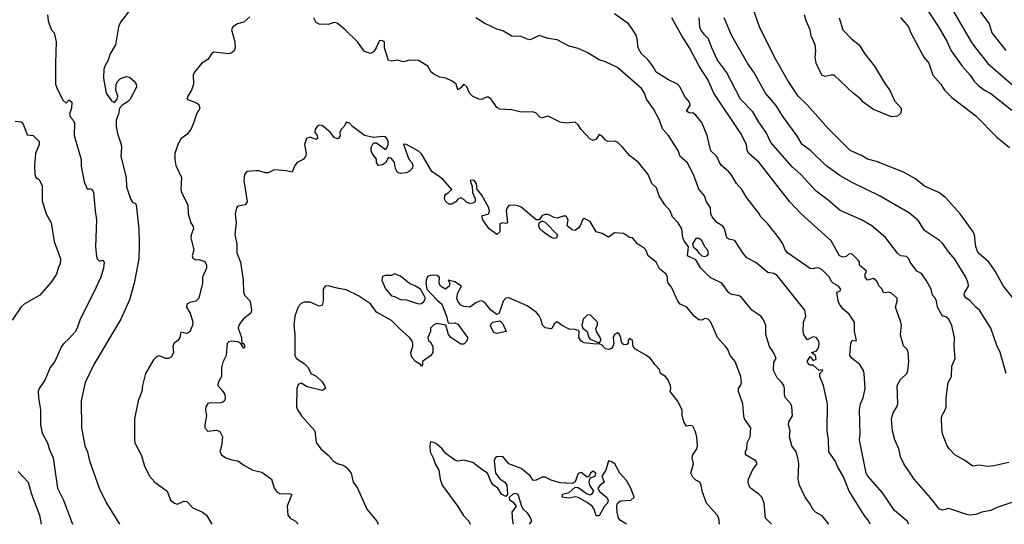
# Model space of a CAD drawing. Header units: metres. Extents: x -46681 to -43747, y -240911 to -237677.
# Tile 96 of 256: x -45570 to -45407, y -240911 to -240827. Entities that reach past the tile are written whole.
import ezdxf

# ---------------------------------------------------------------- set-up
doc = ezdxf.new("R2010")
doc.units = ezdxf.units.M
doc.layers.add('CONTOUR_INDEX', color=1, linetype='Continuous')
doc.layers.add('CONTOUR_INTER', color=3, linetype='Continuous')

msp = doc.modelspace()

# ---------------------------------------------------------------- linework, layer by layer
at = {"layer": 'CONTOUR_INDEX'}
for points, elevation in [([(-45420.1, -240824.48), (-45417.77, -240828.02), (-45416.36, -240830.52), (-45415.66, -240832.02), (-45413.87, -240834.52), (-45412.54, -240836.02), (-45411.88, -240837.02), (-45411.1, -240837.81), (-45410.13, -240838.52), (-45409.1, -240839.09), (-45405.6, -240841.84)], 105), ([(-45532.1, -240826.36), (-45533.1, -240827.24), (-45534.19, -240827.52), (-45534.93, -240828.02), (-45535.16, -240828.52), (-45534.6, -240830.52), (-45534.55, -240831.52), (-45534.71, -240832.02), (-45535.1, -240832.34), (-45535.6, -240832.48), (-45538.1, -240832.21), (-45538.49, -240832.52), (-45539.1, -240833.41), (-45540.1, -240834.04), (-45541.32, -240835.52), (-45541.51, -240836.02), (-45541.45, -240837.52), (-45541.81, -240838.52), (-45542.42, -240839.52), (-45542.58, -240840.02), (-45541.1, -240840.58), (-45540.6, -240840.9), (-45540.44, -240841.52), (-45540.96, -240842.52), (-45541.45, -240844.02), (-45541.93, -240845.02), (-45542.6, -240845.86), (-45543.6, -240846.6), (-45544.07, -240847.52), (-45544.55, -240849.02), (-45544.57, -240850.02), (-45544.42, -240851.02), (-45543.48, -240853.02), (-45543.59, -240855.02), (-45543.44, -240855.52), (-45542.41, -240857.52), (-45542.33, -240859.02), (-45541.91, -240860.52), (-45541.56, -240861.02), (-45541.45, -240861.52), (-45541.86, -240862.52), (-45541.91, -240863.02), (-45541.43, -240865.02), (-45541.67, -240866.02), (-45541.6, -240866.36), (-45541.1, -240866.64), (-45540.6, -240866.59), (-45539.6, -240866.95), (-45539.3, -240867.52), (-45539.34, -240868.02), (-45539.95, -240869.52), (-45539.97, -240870.52), (-45540.6, -240873.03), (-45541.1, -240873.49), (-45542.1, -240873.75), (-45542.58, -240874.02), (-45542.63, -240874.52), (-45542.03, -240875.52), (-45541.59, -240877.02), (-45541.64, -240877.52), (-45542.1, -240878.59), (-45542.6, -240878.9), (-45543.6, -240878.68), (-45543.76, -240879.52), (-45544.08, -240880.02), (-45544.74, -240880.52), (-45544.89, -240881.02), (-45544.78, -240882.02), (-45545.1, -240882.73), (-45545.6, -240883.04), (-45546.1, -240883.05), (-45547.1, -240882.59), (-45547.6, -240882.74), (-45548.1, -240883.23), (-45549.45, -240885.52), (-45549.94, -240887.52), (-45550.07, -240888.52), (-45550.67, -240890.02), (-45551.26, -240893.02), (-45551.26, -240896.52), (-45551.19, -240897.02), (-45550.17, -240899.02), (-45549.6, -240900.84), (-45548.76, -240902.52), (-45547.87, -240903.52), (-45545.87, -240905.02), (-45545.29, -240906.52), (-45544.6, -240907.02), (-45544.1, -240907.17), (-45543.1, -240906.68), (-45542.6, -240906.75), (-45541.6, -240907.77), (-45539.96, -240908.52), (-45539.29, -240909.02), (-45538.42, -240910.52)], 100), ([(-45436, -240910.52), (-45437.1, -240909.12), (-45438.22, -240908.52), (-45438.64, -240908.02), (-45439.18, -240907.02), (-45439.95, -240906.02), (-45440.86, -240904.02), (-45441.07, -240903.02), (-45440.99, -240900.52), (-45441.13, -240899.52), (-45441.44, -240898.52), (-45442.12, -240897.52), (-45442.52, -240896.02), (-45442.43, -240895.02), (-45442.67, -240894.02), (-45442.66, -240893.52), (-45442.03, -240892.52), (-45442.16, -240891.02), (-45442.28, -240890.52), (-45443.2, -240889.52), (-45443.35, -240889.02), (-45443.34, -240888.02), (-45443.47, -240887.52), (-45443.79, -240887.02), (-45444.6, -240886.22), (-45445.17, -240885.02), (-45445.1, -240883.62), (-45444.73, -240883.02), (-45445.17, -240882.02), (-45445.83, -240881.02), (-45446.43, -240879.02), (-45446.47, -240877.52), (-45446.9, -240876.52), (-45447.29, -240876.02), (-45448.76, -240875.02), (-45450.6, -240872.75), (-45451.1, -240872.55), (-45452.1, -240872.43), (-45452.6, -240872.13), (-45453.78, -240870.52), (-45455.6, -240869.65), (-45456.1, -240869.22), (-45457.24, -240868.02), (-45458.1, -240866.68), (-45459.48, -240866.02), (-45459.28, -240864.52), (-45460.03, -240863.52), (-45460.25, -240863.02), (-45460.38, -240861.52), (-45460.99, -240860.52), (-45461.97, -240859.52), (-45462.31, -240858.52), (-45463.23, -240857.52), (-45464.18, -240856.02), (-45464.6, -240854.74), (-45465.4, -240854.02), (-45465.97, -240852.52), (-45467.6, -240850.5), (-45469.1, -240849.33), (-45470.2, -240848.02), (-45471.1, -240847.17), (-45471.6, -240846.99), (-45472.71, -240847.02), (-45473.1, -240846.8), (-45473.6, -240846.17), (-45474.1, -240845.89), (-45474.6, -240846.62), (-45475.1, -240846.87), (-45475.6, -240846.65), (-45477.1, -240845.02), (-45477.6, -240844.28), (-45478.1, -240843.85), (-45479.6, -240843.97), (-45480.6, -240843.81), (-45482.6, -240842.85), (-45483.6, -240843.1), (-45483.97, -240843.02), (-45484.6, -240842.33), (-45485.1, -240842.1), (-45487.1, -240842.16), (-45488.6, -240841.8), (-45490.6, -240841.69), (-45491.1, -240841.39), (-45492.06, -240840.02), (-45492.6, -240839.65), (-45493.1, -240839.77), (-45493.6, -240840.07), (-45494.1, -240840.04), (-45495.13, -240839.52), (-45495.67, -240839.02), (-45496.1, -240837.95), (-45496.6, -240837.51), (-45497.1, -240838.15), (-45497.6, -240838.48), (-45497.88, -240837.52), (-45498.53, -240837.02), (-45499.6, -240836.53), (-45500.6, -240836.37), (-45501.6, -240835.86), (-45502.02, -240835.52), (-45502.58, -240834.52), (-45504.1, -240833.59), (-45505.6, -240833.53), (-45506.6, -240833.8), (-45507.6, -240833.55), (-45508.6, -240833.69), (-45509.1, -240833.61), (-45509.78, -240831.52), (-45509.79, -240830.52), (-45510.1, -240830.32), (-45510.6, -240830.3), (-45511.15, -240831.52), (-45511.6, -240832.18), (-45512.1, -240832.43), (-45513.1, -240832.13), (-45514.24, -240830.52), (-45516.29, -240828.52), (-45517.6, -240827.42), (-45518.1, -240827.31), (-45519.1, -240827.65), (-45520.6, -240827.59), (-45521.1, -240827.29), (-45521.52, -240826.52)], 100), ([(-45406.54, -240885.52), (-45407.54, -240882.02), (-45408.1, -240880.89), (-45409.11, -240878.02), (-45410.96, -240875.02), (-45411.6, -240874.53), (-45412.6, -240873.43), (-45413.17, -240873.02), (-45413.51, -240872.52), (-45413.43, -240872.02), (-45412.8, -240871.02), (-45412.85, -240870.52), (-45413.25, -240869.52), (-45415.1, -240866.55), (-45416.1, -240865.39), (-45417.1, -240863.91), (-45417.6, -240863.46), (-45420.1, -240861.82), (-45421.1, -240860.21), (-45422.6, -240858.9), (-45427.6, -240856.02), (-45432.1, -240853.83), (-45434.1, -240852.71), (-45436.5, -240851.02), (-45439.04, -240848.52), (-45440.42, -240847.52), (-45441.31, -240846.02), (-45443.6, -240842.92), (-45444.78, -240841.02), (-45446.53, -240839.02), (-45448.45, -240835.52), (-45449.48, -240834.02), (-45452.1, -240829.52), (-45453.38, -240826.52)], 105), ([(-45458.1, -240863.12), (-45458.65, -240864.02), (-45458.51, -240864.52), (-45457.91, -240865.02), (-45457.6, -240865.53), (-45457.1, -240865.99), (-45456.6, -240866.11), (-45456.3, -240866.02), (-45456.1, -240865.87), (-45455.96, -240865.52), (-45456.13, -240865.02), (-45456.57, -240864.52), (-45457.1, -240863.48), (-45457.6, -240863.11), (-45458.1, -240863.12)], 100)]:
    msp.add_lwpolyline(points, dxfattribs=dict(at, elevation=elevation))
at = {"layer": 'CONTOUR_INTER'}
for points, elevation in [([(-45551.88, -240825.02), (-45553.6, -240827.22), (-45553.95, -240828.02), (-45554.44, -240831.02), (-45555.33, -240832.52), (-45555.62, -240833.52), (-45556.19, -240834.52), (-45556.34, -240835.02), (-45556.39, -240836.52), (-45555.99, -240839.02), (-45555.1, -240840.31), (-45554.6, -240840.55), (-45554.13, -240840.02), (-45554.05, -240839.52), (-45554.39, -240838.52), (-45554.29, -240837.52), (-45554.06, -240837.02), (-45553.6, -240836.61), (-45552.6, -240836.27), (-45552.1, -240836.37), (-45551.31, -240837.02), (-45550.98, -240837.52), (-45550.93, -240838.02), (-45551.99, -240840.02), (-45552.51, -240840.52), (-45553.29, -240841.02), (-45553.74, -240841.52), (-45553.9, -240842.52), (-45554.3, -240843.52), (-45554.33, -240844.52), (-45554.1, -240845.72), (-45553.48, -240847.52), (-45553.41, -240848.02), (-45553.52, -240849.52), (-45552.65, -240853.02), (-45552.6, -240854.56), (-45551.93, -240856.52), (-45551.6, -240857.11), (-45551.1, -240857.32), (-45550.98, -240857.52), (-45550.57, -240861.52), (-45550.49, -240864.02), (-45550.57, -240866.52), (-45551.34, -240870.52), (-45552.1, -240873.28), (-45553.53, -240876.52), (-45557.99, -240884.02), (-45559.44, -240887.02), (-45560.12, -240890.02), (-45560.08, -240894.52), (-45559.53, -240897.52), (-45559.07, -240898.52), (-45558.74, -240900.02), (-45557.13, -240904.52), (-45555.92, -240907.02), (-45553.77, -240910.52)], 101), ([(-45405.41, -240873.02), (-45407.02, -240871.02), (-45408.37, -240868.52), (-45409.1, -240867.48), (-45409.46, -240867.02), (-45411.22, -240865.52), (-45411.57, -240864.52), (-45411.82, -240862.52), (-45412.02, -240862.02), (-45414.17, -240859.02), (-45416.6, -240856.38), (-45417.74, -240855.52), (-45420.1, -240854.45), (-45421.6, -240853.22), (-45423.6, -240852.1), (-45428.1, -240850.36), (-45429.6, -240849.96), (-45430.6, -240849.33), (-45432.44, -240848.52), (-45436.1, -240844.89), (-45439.6, -240840.95), (-45441.11, -240839.52), (-45442.74, -240837.02), (-45445.01, -240833.02), (-45447.48, -240828.02), (-45448.55, -240825.02)], 106), ([(-45415.83, -240824.52), (-45412.34, -240830.52), (-45411.64, -240831.52), (-45409.6, -240834.08), (-45401.63, -240841.02)], 104), ([(-45411.19, -240825.02), (-45409.38, -240827.52), (-45408.91, -240829.02), (-45406.6, -240831.94)], 103), ([(-45565.7, -240826.02), (-45565.61, -240827.02), (-45565.1, -240828.44), (-45564.58, -240829.02), (-45564.26, -240830.52), (-45564.4, -240834.02), (-45564.36, -240837.52), (-45564.1, -240838.31), (-45563.1, -240840.22), (-45562.6, -240840.68), (-45562.1, -240840.12), (-45561.68, -240840.52), (-45561.75, -240841.52), (-45562.05, -240842.52), (-45561.88, -240843.02), (-45561.43, -240843.52), (-45561.2, -240844.02), (-45561.29, -240846.02), (-45560.11, -240850.02), (-45560.1, -240851.15), (-45559.6, -240853.72), (-45559.1, -240854.88), (-45558.6, -240854.88), (-45558.32, -240855.02), (-45558.05, -240855.52), (-45557.82, -240858.52), (-45557.56, -240860.02), (-45557.73, -240864.52), (-45557.6, -240866.1), (-45557.48, -240866.52), (-45557.1, -240866.86), (-45556.6, -240866.69), (-45556.3, -240867.02), (-45556.39, -240868.02), (-45556.87, -240869.52), (-45558, -240872.02), (-45560.29, -240876.52), (-45560.77, -240878.02), (-45561.1, -240878.58), (-45562.1, -240879.71), (-45563.02, -240880.52), (-45563.38, -240881.02), (-45564.48, -240883.52), (-45565.25, -240884.52), (-45566.09, -240886.52), (-45567.1, -240888), (-45567.24, -240888.52), (-45567.23, -240889.52), (-45566.88, -240891.52), (-45566.88, -240894.02), (-45566.6, -240895.4), (-45565.72, -240897.02), (-45565.43, -240898.02), (-45564.77, -240899.52), (-45564.06, -240904.52), (-45563.05, -240906.52), (-45561.55, -240910.52)], 102), ([(-45429.13, -240910.52), (-45429.36, -240910.02), (-45430.13, -240909.02), (-45432.62, -240905.02), (-45433.6, -240902.52), (-45434.5, -240901.02), (-45434.93, -240900.02), (-45435.98, -240898.52), (-45436.07, -240896.52), (-45436.3, -240895.02), (-45436.24, -240890.52), (-45436.88, -240887.52), (-45437.51, -240886.02), (-45437.47, -240885.52), (-45437, -240885.02), (-45437.1, -240884.93), (-45437.6, -240885), (-45438.6, -240884.14), (-45439.1, -240884.14), (-45439.34, -240884.02), (-45439.62, -240883.52), (-45439.1, -240882.67), (-45438.6, -240883.34), (-45438.1, -240883.12), (-45438.22, -240882.52), (-45438.85, -240882.02), (-45438.1, -240881.78), (-45437.87, -240881.52), (-45437.63, -240881.02), (-45437.62, -240880.52), (-45437.71, -240880.02), (-45438.1, -240879.53), (-45438.6, -240879.41), (-45439.6, -240879.93), (-45440.15, -240879.02), (-45440.28, -240878.52), (-45440.18, -240877.02), (-45439.84, -240876.02), (-45439.99, -240875.02), (-45444.6, -240869.25), (-45445.1, -240868.92), (-45446.1, -240868.74), (-45448.1, -240867.12), (-45449.6, -240866.32), (-45450.29, -240865.52), (-45451.6, -240863.44), (-45452.6, -240863.24), (-45452.95, -240863.02), (-45453.34, -240861.52), (-45453.6, -240861.06), (-45454.6, -240860.48), (-45455.35, -240859.52), (-45455.58, -240859.02), (-45455.63, -240858.02), (-45456.28, -240857.02), (-45456.63, -240856.02), (-45457.6, -240854.94), (-45458.48, -240852.52), (-45459.53, -240850.52), (-45460.7, -240849.52), (-45460.99, -240848.52), (-45462.62, -240846.02), (-45463.6, -240844.92), (-45464.1, -240843.52), (-45465.1, -240841.6), (-45466.26, -240840.02), (-45466.62, -240839.02), (-45467.1, -240838.25), (-45471.1, -240834.75), (-45473.1, -240833.82), (-45474.1, -240833.5), (-45476.1, -240832.27), (-45477.6, -240831.6), (-45479.1, -240831.24), (-45481.1, -240830.19), (-45482.6, -240829.94), (-45484.1, -240829.48), (-45485.6, -240830.15), (-45486.1, -240830.07), (-45487.1, -240829.63), (-45488.6, -240829.58), (-45490.1, -240828.69), (-45491.1, -240828.41), (-45493.1, -240827.47), (-45494.6, -240826.53)], 101), ([(-45422.7, -240910.52), (-45423.01, -240910.02), (-45425.1, -240908.23), (-45427.1, -240905.33), (-45429.54, -240902.52), (-45429.81, -240902.02), (-45430.88, -240896.52), (-45430.79, -240895.52), (-45430.89, -240891.52), (-45430.72, -240890.52), (-45430.31, -240889.52), (-45429.99, -240888.02), (-45430.14, -240885.52), (-45430.23, -240885.02), (-45430.86, -240884.02), (-45432.11, -240883.02), (-45432.51, -240882.52), (-45432.37, -240880.52), (-45432.1, -240879.99), (-45431.6, -240880.12), (-45431.43, -240880.02), (-45431.76, -240878.52), (-45431.71, -240877.02), (-45432.6, -240875.66), (-45433.6, -240874.83), (-45434.24, -240874.02), (-45434.47, -240873.52), (-45434.65, -240872.02), (-45434.1, -240871.78), (-45434.02, -240871.52), (-45434.39, -240871.02), (-45435.29, -240870.52), (-45435.6, -240870.21), (-45435.87, -240869.52), (-45437.1, -240868.34), (-45437.6, -240868.02), (-45438.1, -240867.96), (-45438.6, -240868.15), (-45439.1, -240868.09), (-45442.88, -240865.52), (-45443.23, -240865.02), (-45443.62, -240864.02), (-45444.29, -240863.02), (-45446.1, -240860.71), (-45447.3, -240859.52), (-45447.6, -240858.9), (-45449.6, -240856.36), (-45450.43, -240855.02), (-45451.35, -240854.02), (-45452.1, -240852.68), (-45452.6, -240852.08), (-45453.81, -240851.02), (-45454.17, -240850.52), (-45454.61, -240849.52), (-45455.6, -240848.58), (-45456.2, -240846.02), (-45457.1, -240843.89), (-45458.1, -240842.67), (-45458.6, -240842.28), (-45459.1, -240842.35), (-45459.6, -240842.02), (-45459.02, -240841.02), (-45459.15, -240840.52), (-45459.97, -240839.52), (-45460.66, -240838.02), (-45461.1, -240837.51), (-45462.6, -240836.8), (-45464.67, -240835.52), (-45465.19, -240834.52), (-45466.1, -240833.36), (-45467.11, -240832.52), (-45467.63, -240831.52), (-45467.79, -240830.02), (-45467.95, -240829.52), (-45468.51, -240828.52), (-45469.26, -240827.52), (-45471.6, -240825.88)], 102), ([(-45405.6, -240906.91), (-45408.1, -240907.76), (-45409.1, -240908.23), (-45410.6, -240908.5), (-45411.6, -240908.89), (-45412.6, -240909), (-45413.1, -240908.9), (-45416.1, -240907.88), (-45417.1, -240908.17), (-45417.63, -240908.02), (-45419.1, -240906.11), (-45421.83, -240903.02), (-45423.52, -240900.52), (-45424.1, -240899.32), (-45424.39, -240898.02), (-45425.02, -240896.52), (-45425.45, -240895.02), (-45425.59, -240893.02), (-45425.3, -240892.02), (-45424.69, -240891.02), (-45424.54, -240890.52), (-45424.64, -240887.52), (-45424.1, -240886.5), (-45423.06, -240885.52), (-45422.88, -240885.02), (-45422.71, -240883.52), (-45422.83, -240882.02), (-45422.97, -240881.52), (-45423.6, -240880.9), (-45423.99, -240879.52), (-45424.08, -240879.02), (-45423.95, -240877.52), (-45424.03, -240877.02), (-45424.93, -240874.52), (-45424.65, -240873.52), (-45424.67, -240873.02), (-45425.6, -240872.19), (-45426.1, -240872), (-45426.6, -240872.12), (-45426.95, -240872.02), (-45427.13, -240871.52), (-45427.6, -240871.07), (-45428.1, -240870.14), (-45428.6, -240869.78), (-45429.6, -240870.05), (-45429.98, -240869.52), (-45429.96, -240869.02), (-45429.77, -240868.52), (-45430.91, -240867.52), (-45430.92, -240867.02), (-45431.1, -240866.72), (-45432.1, -240865.72), (-45432.6, -240865.69), (-45433.1, -240866.1), (-45433.6, -240866.2), (-45434.21, -240866.02), (-45435.6, -240863.52), (-45440.6, -240859.01), (-45442.46, -240857.02), (-45444.1, -240855.02), (-45447.54, -240850.52), (-45449.25, -240849.02), (-45449.57, -240848.52), (-45449.64, -240847.52), (-45450.6, -240845.72), (-45455.1, -240839.02), (-45456.1, -240836.77), (-45457.54, -240834.52), (-45459.13, -240831.52), (-45460.4, -240829.52), (-45462.06, -240826.52)], 103), ([(-45406.1, -240900.25), (-45408.6, -240900.84), (-45409.6, -240900.92), (-45411.1, -240900.74), (-45412.1, -240900.86), (-45413.6, -240899.82), (-45415.1, -240899), (-45416.03, -240898.02), (-45416.35, -240897.52), (-45417.12, -240895.52), (-45417.26, -240894.52), (-45417.3, -240893.02), (-45417.22, -240892.52), (-45416.66, -240891.52), (-45416.53, -240891.02), (-45416.52, -240889.52), (-45416.17, -240887.02), (-45415.61, -240886.02), (-45415.6, -240884.31), (-45415.02, -240883.02), (-45415.18, -240881.02), (-45415.15, -240879.52), (-45415.6, -240877.55), (-45416.08, -240876.52), (-45416.6, -240876.11), (-45417.1, -240875.95), (-45417.41, -240875.52), (-45417.93, -240874.52), (-45418.11, -240873.52), (-45418.33, -240873.02), (-45418.8, -240872.52), (-45418.98, -240871.52), (-45419.86, -240870.02), (-45420.6, -240868.9), (-45421.37, -240868.52), (-45422.51, -240867.02), (-45422.7, -240866.52), (-45423.1, -240866.13), (-45424.1, -240865.98), (-45424.6, -240865.58), (-45426.6, -240862.93), (-45428.84, -240861.02), (-45430.6, -240860.04), (-45434.1, -240858.5), (-45436.1, -240856.75), (-45438.1, -240855.28), (-45440.65, -240852.52), (-45442.1, -240851.22), (-45445.6, -240847.18), (-45446.4, -240845.52), (-45447.6, -240843.85), (-45448.6, -240842.11), (-45450.67, -240840.02), (-45452.97, -240835.52), (-45454.5, -240833.52), (-45455.43, -240831.52), (-45455.96, -240830.02), (-45456.6, -240829.42), (-45457.24, -240828.52), (-45457.43, -240828.02), (-45457.54, -240826.52)], 104), ([(-45434.27, -240826.52), (-45433.66, -240828.52), (-45432.25, -240830.02), (-45430.95, -240831.02), (-45430.1, -240832.42), (-45428.39, -240834.52), (-45426.6, -240837.58), (-45425.86, -240838.52), (-45425.1, -240840.3), (-45424, -240841.52), (-45423.97, -240842.02), (-45424.1, -240842.39), (-45424.6, -240842.84), (-45425.6, -240842.97), (-45428.6, -240841.71), (-45430.32, -240840.52), (-45430.7, -240840.02), (-45431.95, -240839.02), (-45435.1, -240836.06), (-45435.6, -240836.05), (-45436.6, -240836.27), (-45437.17, -240836.02), (-45438.12, -240834.02), (-45438.25, -240833.02), (-45438.14, -240832.02), (-45438.28, -240831.02), (-45438.91, -240829.52), (-45439.12, -240828.52), (-45439.77, -240827.02), (-45440.01, -240826.02)], 107), ([(-45424.1, -240826.47), (-45422.79, -240828.02), (-45422.39, -240829.02), (-45420.21, -240833.02), (-45419.39, -240834.02), (-45418.73, -240836.02), (-45417.41, -240837.52), (-45416.78, -240838.52), (-45415.6, -240839.76), (-45411.6, -240842.75), (-45408.1, -240846.32), (-45405.98, -240848.02)], 106), ([(-45571.1, -240843.66), (-45570.1, -240843.79), (-45569.81, -240844.02), (-45569.1, -240845.95), (-45568.1, -240846.04), (-45567.12, -240847.02), (-45567.12, -240847.52), (-45567.7, -240849.02), (-45567.85, -240851.02), (-45567.8, -240852.52), (-45567.65, -240853.02), (-45567.1, -240853.36), (-45566.6, -240854.38), (-45566.6, -240856.85), (-45565.94, -240859.02), (-45565.11, -240860.52), (-45564.6, -240863.6), (-45563.55, -240866.52), (-45563.6, -240867.34), (-45563.96, -240868.02), (-45564.23, -240869.02), (-45565.1, -240870.36), (-45566.96, -240872.52), (-45569.6, -240874.03), (-45570.1, -240874.48), (-45571.6, -240876.67)], 103), ([(-45445.51, -240910.52), (-45446.51, -240909.52), (-45446.72, -240907.02), (-45447.1, -240906.02), (-45447.59, -240905.52), (-45448.99, -240904.52), (-45449.28, -240904.02), (-45449.38, -240903.52), (-45449.31, -240903.02), (-45448.6, -240901.45), (-45447.9, -240900.52), (-45448.1, -240900.01), (-45449.84, -240899.02), (-45449.82, -240898.52), (-45449.59, -240898.02), (-45449.56, -240897.02), (-45449.05, -240896.02), (-45448.96, -240894.52), (-45449.98, -240893.02), (-45450.13, -240892.52), (-45450.27, -240890.52), (-45450.98, -240888.52), (-45450.98, -240888.02), (-45450.64, -240887.52), (-45450.49, -240887.02), (-45450.59, -240886.02), (-45451.53, -240883.52), (-45452.37, -240882.52), (-45452.78, -240881.52), (-45453.13, -240881.02), (-45454.46, -240879.52), (-45455.61, -240877.02), (-45456.01, -240876.52), (-45456.6, -240876.39), (-45457.1, -240876.65), (-45457.6, -240876.6), (-45458.35, -240876.02), (-45459.57, -240874.52), (-45460.67, -240874.02), (-45461.06, -240873.52), (-45462.1, -240871.21), (-45462.65, -240870.52), (-45462.8, -240870.02), (-45462.78, -240869.52), (-45463.02, -240869.02), (-45464.1, -240868.13), (-45464.68, -240867.02), (-45465.99, -240866.02), (-45466.35, -240865.02), (-45466.6, -240864.78), (-45467.77, -240864.02), (-45468.6, -240863.01), (-45469.1, -240862.94), (-45470.1, -240862.32), (-45471.6, -240862.16), (-45472.6, -240862.92), (-45473.6, -240862.28), (-45474.6, -240862.02), (-45475.6, -240860.31), (-45476.6, -240859.78), (-45476.87, -240860.02), (-45477.26, -240861.02), (-45477.6, -240861.42), (-45478.1, -240861.78), (-45478.6, -240861.71), (-45479.43, -240861.02), (-45479.25, -240860.02), (-45479.6, -240859.44), (-45480.1, -240859.4), (-45481.1, -240859.73), (-45481.6, -240859.65), (-45482.6, -240859.12), (-45483.1, -240859.12), (-45483.6, -240859.33), (-45484.1, -240860.01), (-45484.6, -240860.02), (-45487.1, -240857.95), (-45487.6, -240857.68), (-45488.1, -240857.6), (-45489.1, -240857.67), (-45489.42, -240858.02), (-45489.54, -240858.52), (-45489.37, -240860.52), (-45489.6, -240860.64), (-45490.1, -240860.53), (-45490.6, -240860.67), (-45490.62, -240862.02), (-45491.1, -240862.46), (-45492.39, -240861.52), (-45493.44, -240860.02), (-45493.6, -240859.37), (-45492.45, -240859.02), (-45492.34, -240858.52), (-45492.42, -240858.02), (-45493.6, -240855.93), (-45494.4, -240855.02), (-45494.5, -240854.02), (-45494.88, -240853.52), (-45495.1, -240853.43), (-45495.54, -240853.52), (-45495.2, -240854.52), (-45495.18, -240855.52), (-45494.72, -240856.52), (-45494.72, -240857.02), (-45495.1, -240857.27), (-45495.6, -240857.34), (-45496.1, -240857.17), (-45496.6, -240856.63), (-45497.1, -240856.36), (-45497.6, -240856.6), (-45497.92, -240857.02), (-45498.6, -240857.42), (-45499.1, -240857.41), (-45499.6, -240856.98), (-45499.8, -240856.52), (-45499.77, -240856.02), (-45499.6, -240855.75), (-45499.15, -240855.52), (-45498.61, -240855.02), (-45500.1, -240853.28), (-45501.92, -240852.02), (-45503.6, -240849.06), (-45504.1, -240848.62), (-45506.1, -240847.53), (-45506.6, -240847.5), (-45505.9, -240849.52), (-45505.67, -240850.02), (-45505.2, -240850.52), (-45505.05, -240851.02), (-45505.17, -240851.52), (-45505.6, -240851.98), (-45506.1, -240852.22), (-45507.1, -240852.32), (-45507.6, -240852.15), (-45507.95, -240851.52), (-45508.1, -240850.49), (-45508.6, -240849.85), (-45509.1, -240849.69), (-45509.6, -240850.59), (-45510.1, -240850.9), (-45510.78, -240851.02), (-45511.08, -240850.52), (-45511.1, -240849.96), (-45511.81, -240849.02), (-45511.98, -240848.52), (-45511.98, -240848.02), (-45511.6, -240847.28), (-45511.1, -240847.28), (-45509.6, -240848.36), (-45509.33, -240848.02), (-45509.18, -240847.52), (-45509.18, -240847.02), (-45509.37, -240846.52), (-45509.6, -240846.27), (-45510.1, -240846.2), (-45511.6, -240846.36), (-45513.1, -240846.05), (-45515.09, -240844.52), (-45515.6, -240843.98), (-45516.1, -240843.82), (-45516.45, -240844.52), (-45516.97, -240845.02), (-45517.2, -240845.52), (-45517.1, -240846.1), (-45517.4, -240846.52), (-45517.6, -240846.58), (-45518.1, -240846.37), (-45518.7, -240845.52), (-45520.1, -240844.39), (-45520.6, -240844.34), (-45520.93, -240844.52), (-45521.29, -240845.02), (-45521.33, -240845.52), (-45520.96, -240846.02), (-45520.9, -240846.52), (-45521.1, -240846.69), (-45522.1, -240846.32), (-45522.69, -240846.52), (-45523.05, -240847.52), (-45522.77, -240849.02), (-45522.88, -240849.52), (-45523.28, -240850.02), (-45524.28, -240850.52), (-45524.66, -240851.02), (-45525.1, -240852.1), (-45526.1, -240851.91), (-45528.1, -240851.76), (-45529.1, -240852.24), (-45529.6, -240852.23), (-45530.6, -240851.92), (-45531.1, -240851.89), (-45532.64, -240852.02), (-45533, -240852.52), (-45533.11, -240853.52), (-45532.57, -240857.02), (-45532.89, -240857.52), (-45534.1, -240857.77), (-45534.36, -240858.02), (-45534.58, -240859.02), (-45534.39, -240860.52), (-45534.59, -240862.52), (-45534.26, -240864.02), (-45534.28, -240865.52), (-45533.67, -240867.02), (-45533.43, -240868.52), (-45533.24, -240870.02), (-45533.18, -240872.02), (-45533.03, -240872.52), (-45532.09, -240873.52), (-45531.86, -240875.02), (-45531.95, -240875.52), (-45533.23, -240876.52), (-45533.97, -240877.52), (-45534.05, -240878.02), (-45533.52, -240879.52), (-45533.53, -240880.02), (-45533.37, -240880.52), (-45533.1, -240880.55), (-45532.94, -240881.02), (-45533.1, -240881.35), (-45533.61, -240880.52), (-45534.1, -240880.26), (-45535.1, -240880.15), (-45535.6, -240880.26), (-45535.86, -240880.52), (-45536.05, -240882.52), (-45536.6, -240883.63), (-45536.85, -240884.52), (-45536.81, -240886.02), (-45537.36, -240887.02), (-45537.42, -240887.52), (-45536.6, -240888.44), (-45536.26, -240889.02), (-45536.22, -240889.52), (-45536.35, -240890.02), (-45536.6, -240890.29), (-45537.1, -240890.42), (-45538.6, -240890.36), (-45539.1, -240890.51), (-45539.4, -240891.02), (-45539.46, -240891.52), (-45539.32, -240892.52), (-45539.6, -240894.02), (-45539.57, -240894.52), (-45539.1, -240895.06), (-45537.6, -240894.89), (-45537.32, -240895.02), (-45537.1, -240895.15), (-45536.66, -240896.02), (-45536.81, -240897.52), (-45537.08, -240898.52), (-45536.84, -240899.02), (-45536.1, -240899.48), (-45535.1, -240899.81), (-45534.1, -240899.98), (-45533.1, -240900.71), (-45531.6, -240901.55), (-45530.1, -240901.88), (-45528.53, -240903.02), (-45528.09, -240904.52), (-45527.6, -240905.22), (-45527.1, -240905.49), (-45525.6, -240905.42), (-45525.13, -240905.52), (-45525.94, -240907.52), (-45525.8, -240909.02), (-45525.4, -240909.52), (-45524.53, -240910.02), (-45524.08, -240910.52)], 99), ([(-45484.07, -240860.52), (-45483.6, -240860.18), (-45483.1, -240860.42), (-45481.04, -240862.52), (-45481.21, -240863.02), (-45481.6, -240863.12), (-45482.1, -240862.93), (-45483.41, -240862.02), (-45483.96, -240861.52), (-45484.14, -240861.02), (-45484.07, -240860.52)], 99), ([(-45454.13, -240910.52), (-45454.25, -240909.52), (-45454.56, -240909.02), (-45456.33, -240907.02), (-45457.03, -240905.02), (-45457.18, -240904.02), (-45457.39, -240903.52), (-45458.1, -240903.19), (-45458.6, -240902.73), (-45458.93, -240902.02), (-45458.48, -240900.52), (-45458.71, -240899.52), (-45458.59, -240899.02), (-45457.91, -240898.02), (-45457.82, -240897.52), (-45457.92, -240896.02), (-45458.19, -240895.02), (-45458.6, -240894.25), (-45459.1, -240894.15), (-45459.6, -240894.23), (-45460.07, -240893.52), (-45460.34, -240892.52), (-45460.33, -240891.52), (-45461.13, -240890.02), (-45462.35, -240888.52), (-45462.23, -240888.02), (-45462.27, -240887.52), (-45462.71, -240886.52), (-45463.1, -240886.02), (-45463.94, -240885.52), (-45464.1, -240884.84), (-45464.91, -240884.02), (-45465.6, -240883.01), (-45466.24, -240882.52), (-45468.1, -240881.49), (-45468.49, -240881.02), (-45468.6, -240880.01), (-45469.1, -240879.72), (-45469.3, -240880.02), (-45469.33, -240880.52), (-45469.6, -240880.73), (-45470.1, -240880.69), (-45470.29, -240880.52), (-45470.49, -240880.02), (-45470.52, -240879.52), (-45470.77, -240879.02), (-45471.1, -240878.74), (-45471.6, -240879.03), (-45471.78, -240879.52), (-45471.7, -240880.52), (-45471.84, -240881.02), (-45472.1, -240881.36), (-45472.52, -240881.52), (-45473.1, -240881.44), (-45473.6, -240880.8), (-45474.1, -240880.6), (-45474.6, -240880.64), (-45476.6, -240880.4), (-45477.1, -240880.17), (-45477.49, -240879.52), (-45477.47, -240878.52), (-45477.6, -240878.36), (-45478.1, -240878.19), (-45479.1, -240878.15), (-45480.37, -240877.52), (-45481.1, -240876.92), (-45481.6, -240877.26), (-45481.94, -240878.02), (-45482.1, -240878.1), (-45483.1, -240877.93), (-45483.53, -240877.52), (-45483.8, -240876.52), (-45484.1, -240875.94), (-45484.6, -240875.35), (-45486.1, -240874.29), (-45489.1, -240872.96), (-45489.6, -240873), (-45490.08, -240873.52), (-45490.71, -240875.52), (-45491.1, -240875.71), (-45492.1, -240875.03), (-45493.1, -240873.71), (-45493.6, -240873.48), (-45494.1, -240873.55), (-45494.6, -240873.79), (-45495.6, -240874.52), (-45496.6, -240874.42), (-45497.1, -240874.16), (-45497.57, -240873.52), (-45497.75, -240873.02), (-45497.6, -240872.14), (-45496.96, -240871.02), (-45498.1, -240870.29), (-45499.2, -240870.02), (-45498.93, -240870.52), (-45499.02, -240871.02), (-45499.65, -240871.52), (-45500.47, -240871.02), (-45500.7, -240870.52), (-45500.61, -240869.52), (-45501.1, -240869.27), (-45501.6, -240869.23), (-45502.1, -240869.24), (-45502.6, -240869.43), (-45502.85, -240870.02), (-45502.89, -240870.52), (-45502.76, -240871.52), (-45501.1, -240873.3), (-45500.24, -240874.02), (-45499.47, -240876.02), (-45499.26, -240877.02), (-45499.1, -240877.17), (-45498.1, -240877.09), (-45497.6, -240877.32), (-45496, -240879.52), (-45496.05, -240880.02), (-45496.6, -240880.64), (-45497.1, -240880.67), (-45498.77, -240879.52), (-45499.12, -240879.02), (-45499.6, -240877.49), (-45501.1, -240877.23), (-45501.6, -240877.44), (-45502.1, -240878.01), (-45502.14, -240878.52), (-45502.57, -240879.52), (-45502.45, -240880.02), (-45502.1, -240880.33), (-45501.74, -240881.02), (-45501.74, -240882.02), (-45502.1, -240882.59), (-45503.44, -240883.52), (-45503.43, -240884.02), (-45503.6, -240884.32), (-45503.77, -240884.02), (-45504.6, -240883.52), (-45505.08, -240883.02), (-45505.32, -240882.52), (-45505.37, -240882.02), (-45505.06, -240881.02), (-45505.08, -240880.52), (-45505.23, -240880.02), (-45505.61, -240879.52), (-45507.35, -240878.02), (-45508.6, -240876.73), (-45511.1, -240875.34), (-45512.1, -240873.97), (-45514.1, -240872.62), (-45516.1, -240871.61), (-45517.6, -240871.38), (-45519.1, -240870.98), (-45519.6, -240871.01), (-45519.93, -240871.52), (-45519.95, -240873.52), (-45520.1, -240874.18), (-45520.6, -240874.35), (-45522.1, -240873.69), (-45523.1, -240873.7), (-45523.6, -240873.91), (-45524.1, -240874.47), (-45524.66, -240876.02), (-45524.8, -240877.52), (-45524.66, -240879.02), (-45524.64, -240882.52), (-45524.35, -240883.02), (-45523.1, -240883.84), (-45522.41, -240884.52), (-45521.99, -240885.52), (-45521.1, -240885.98), (-45520.1, -240886.91), (-45519.72, -240887.52), (-45519.58, -240888.02), (-45520.1, -240888.32), (-45522.6, -240887.75), (-45523.6, -240887.14), (-45524.1, -240887.35), (-45524.33, -240888.02), (-45524.38, -240891.02), (-45524.22, -240891.52), (-45523.54, -240892.52), (-45521.31, -240895.02), (-45521.1, -240896.93), (-45520.32, -240898.02), (-45519.1, -240899.08), (-45518.26, -240900.02), (-45517.6, -240900.45), (-45516.6, -240900.7), (-45516.1, -240901.06), (-45515.31, -240902.02), (-45514.94, -240903.52), (-45514.25, -240904.52), (-45512.67, -240908.02), (-45511.03, -240910.02), (-45510.83, -240910.52)], 98), ([(-45508.1, -240868.97), (-45508.6, -240869.24), (-45509.6, -240869.26), (-45510.1, -240869.44), (-45510.23, -240870.02), (-45509.6, -240871.45), (-45508.6, -240872.64), (-45508.1, -240872.74), (-45507.1, -240873.24), (-45506.1, -240873.27), (-45504.1, -240873.95), (-45503.6, -240873.92), (-45503.15, -240873.52), (-45502.98, -240873.02), (-45503.81, -240871.52), (-45504.6, -240871.02), (-45505.6, -240870.61), (-45507.1, -240869.37), (-45508.1, -240868.97)], 98), ([(-45476.1, -240875.84), (-45476.76, -240876.52), (-45476.99, -240877.52), (-45476.83, -240878.02), (-45476.13, -240878.52), (-45475.82, -240879.52), (-45475.6, -240879.84), (-45474.1, -240880.43), (-45473.82, -240880.02), (-45473.94, -240879.52), (-45474.57, -240878.52), (-45474.69, -240878.02), (-45474.4, -240877.52), (-45474.39, -240877.02), (-45475.6, -240875.8), (-45476.1, -240875.84)], 98), ([(-45491.75, -240877.02), (-45490.6, -240876.77), (-45490.1, -240877.29), (-45489.59, -240878.52), (-45491.1, -240878.9), (-45491.6, -240878.69), (-45492, -240878.02), (-45492.14, -240877.52), (-45492.1, -240877.31), (-45491.75, -240877.02)], 98), ([(-45469.57, -240910.52), (-45470.6, -240909.9), (-45470.93, -240909.52), (-45471.16, -240908.52), (-45471.21, -240907.52), (-45471.1, -240907.02), (-45470.6, -240906.62), (-45468.85, -240906.52), (-45468.34, -240906.02), (-45468.87, -240904.52), (-45469.6, -240903.28), (-45470.68, -240902.02), (-45471.54, -240900.52), (-45472.1, -240900.14), (-45472.6, -240900.02), (-45473, -240901.52), (-45473.66, -240902.52), (-45473.27, -240903.52), (-45473.96, -240904.02), (-45474.33, -240904.52), (-45474.11, -240905.02), (-45472.9, -240906.02), (-45472.61, -240906.52), (-45472.75, -240907.02), (-45473.26, -240907.52), (-45474.1, -240909.14), (-45474.6, -240909.12), (-45474.94, -240908.02), (-45475.31, -240907.52), (-45476.1, -240906.88), (-45477.6, -240906.08), (-45478.1, -240905.99), (-45479.1, -240906.18), (-45480.25, -240906.02), (-45480.21, -240905.52), (-45479.1, -240905.24), (-45478.1, -240904.38), (-45477.6, -240904.44), (-45476.1, -240905.48), (-45475.6, -240905.62), (-45475.34, -240905.52), (-45475.03, -240905.02), (-45475.69, -240904.02), (-45475.78, -240903.52), (-45475.6, -240902.83), (-45474.81, -240902.52), (-45474.69, -240902.02), (-45475.1, -240901.72), (-45475.57, -240902.02), (-45475.8, -240902.52), (-45476.1, -240902.71), (-45477.1, -240901.94), (-45477.45, -240902.02), (-45477.6, -240902.11), (-45478.1, -240903.49), (-45478.6, -240903.74), (-45480.6, -240903.63), (-45482.1, -240903.19), (-45483.1, -240902.68), (-45483.6, -240902.7), (-45484.6, -240903.2), (-45485.1, -240903.25), (-45485.6, -240902.51), (-45487.1, -240901.26), (-45489.13, -240900.52), (-45490.1, -240899.26), (-45491.1, -240899.34), (-45491.39, -240899.52), (-45491.53, -240900.02), (-45491.36, -240902.02), (-45490.6, -240902.99), (-45489.81, -240903.52), (-45489.48, -240904.02), (-45489.32, -240905.52), (-45489.6, -240905.9), (-45490.34, -240905.52), (-45490.92, -240904.52), (-45491.68, -240904.02), (-45492.05, -240903.52), (-45492.66, -240902.02), (-45493.6, -240901.45), (-45495.1, -240900.25), (-45496.6, -240899.89), (-45497.6, -240900.06), (-45498.1, -240899.9), (-45499.6, -240898.76), (-45500.21, -240898.02), (-45501.1, -240897.24), (-45501.6, -240896.93), (-45502.1, -240896.86), (-45502.26, -240897.52), (-45502.17, -240898.52), (-45501.66, -240899.52), (-45501.35, -240900.52), (-45500.76, -240901.52), (-45500.54, -240903.02), (-45500.17, -240904.02), (-45497.6, -240907.55), (-45496.72, -240909.02), (-45495.74, -240910.02), (-45495.53, -240910.52)], 97), ([(-45570.6, -240901.76), (-45568.91, -240903.52), (-45568.37, -240905.52), (-45567.05, -240909.02), (-45566.74, -240910.52)], 103), ([(-45488.32, -240910.52), (-45488.47, -240910.02), (-45488.55, -240908.52), (-45487.84, -240907.52), (-45488.23, -240907.02), (-45488.98, -240906.52), (-45489.02, -240906.02), (-45488.47, -240905.52), (-45488.1, -240905.38), (-45487.6, -240905.52), (-45487.04, -240907.52), (-45486.74, -240908.02), (-45486.1, -240908.6), (-45485.52, -240909.52), (-45485.36, -240910.02), (-45485.74, -240910.52)], 97)]:
    msp.add_lwpolyline(points, dxfattribs=dict(at, elevation=elevation))

doc.saveas('drawing.dxf')
